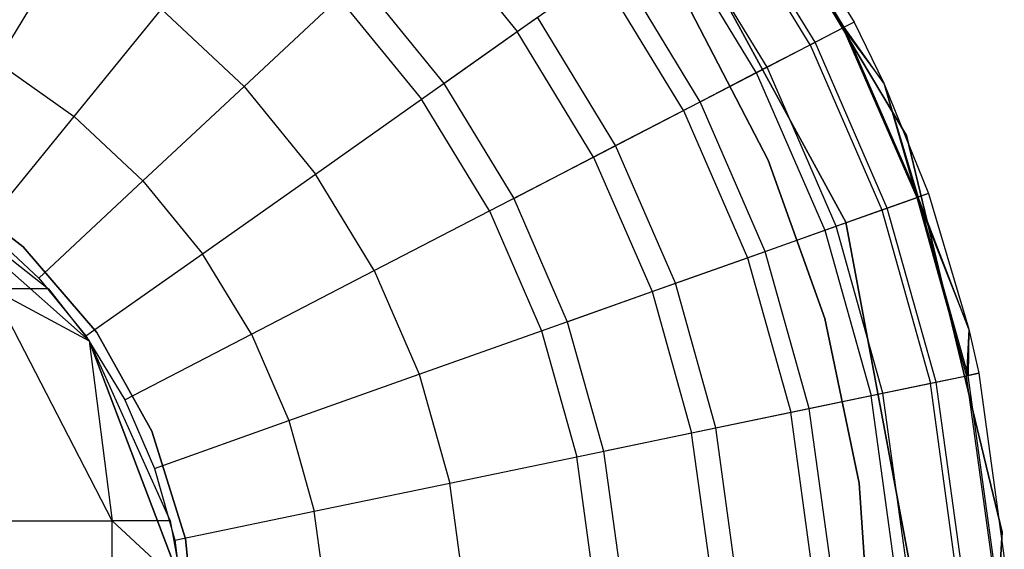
# Model space of a CAD drawing. Extents: x -28.1 to 0, y 0 to 28.1.
# Tile 137 of 215: x -0.355 to -0.001, y 14.111 to 14.302. Entities that reach past the tile are written whole.
import ezdxf

# ---------------------------------------------------------------- set-up
doc = ezdxf.new("R2010")
doc.units = 0
doc.header["$MEASUREMENT"] = 0
doc.layers.get('0').update_dxf_attribs({"color": 13, "linetype": 'CONTINUOUS'})

# ---------------------------------------------------------------- blocks, each defined once
blk = doc.blocks.new('ORTO_VIII_Z_ZAROWKA_OKAPO0')
at = {"color": 0}
for p, q in [((28.37422, 14.52135, 10.00781), (28.29926, 14.64745, 10.00781)), ((28.29926, 14.64745, 3.3149), (28.37422, 14.52135, 3.3149)), ((28.37422, 14.52135, 10.00781), (28.29926, 14.64745, 10.00781)), ((28.29926, 14.64745, 3.3149), (28.37422, 14.52135, 3.3149)), ((28.32049, 14.61956, 10.40345), (28.35538, 14.56217, 10.40345)), ((28.32049, 14.61956, 11.98237), (28.35538, 14.56217, 11.98237)), ((28.32049, 14.61956, 10.40345), (28.35538, 14.56217, 10.40345)), ((28.32049, 14.61956, 11.98237), (28.35538, 14.56217, 11.98237)), ((28.28346, 14.61671, 10.00781), (28.35241, 14.49016, 10.00781)), ((28.35241, 14.49016, 3.3149), (28.28346, 14.61671, 3.3149)), ((28.35241, 14.49016, 3.3149), (28.28346, 14.61671, 3.3149)), ((28.28346, 14.61671, 10.00781), (28.35241, 14.49016, 10.00781)), ((28.3514, 14.5601, 12.03365), (28.31682, 14.61697, 12.03365)), ((28.3514, 14.5601, 12.03365), (28.31682, 14.61697, 12.03365)), ((28.35189, 14.56035, 10.32419), (28.31727, 14.61728, 10.32419)), ((28.35189, 14.56035, 10.32419), (28.31727, 14.61728, 10.32419)), ((28.33957, 14.55397, 12.08336), (28.30594, 14.60929, 12.08336)), ((28.33957, 14.55397, 12.08336), (28.30594, 14.60929, 12.08336)), ((28.34143, 14.55493, 10.24572), (28.30764, 14.61049, 10.24572)), ((28.34143, 14.55493, 10.24572), (28.30764, 14.61049, 10.24572)), ((28.20101, 14.59966, 12.20857), (28.23432, 14.55873, 12.20857)), ((28.20101, 14.59966, 12.20857), (28.23432, 14.55873, 12.20857)), ((28.32411, 14.54596, 10.16879), (28.29171, 14.59924, 10.16879)), ((28.32411, 14.54596, 10.16879), (28.29171, 14.59924, 10.16879)), ((28.32026, 14.54397, 12.13001), (28.28817, 14.59674, 12.13001)), ((28.32026, 14.54397, 12.13001), (28.28817, 14.59674, 12.13001)), ((28.04736, 14.54776, 12.27316), (28.07319, 14.59024, 12.25984)), ((28.04736, 14.54776, 12.27316), (28.07319, 14.59024, 12.25984)), ((28.3001, 14.53352, 10.09418), (28.26962, 14.58365, 10.09418)), ((28.3001, 14.53352, 10.09418), (28.26962, 14.58365, 10.09418)), ((28.23432, 14.55873, 12.20857), (28.26405, 14.57972, 12.17217)), ((28.23432, 14.55873, 12.20857), (28.26405, 14.57972, 12.17217)), ((28.29405, 14.53038, 12.17217), (28.26405, 14.57972, 12.17217)), ((28.29405, 14.53038, 12.17217), (28.26405, 14.57972, 12.17217)), ((28.17739, 14.57761, 9.95481), (28.20791, 14.54009, 9.95481)), ((28.17739, 14.57761, 9.95481), (28.20791, 14.54009, 9.95481)), ((28.13611, 14.53905, 12.25984), (28.1702, 14.57089, 12.23809)), ((28.13611, 14.53905, 12.25984), (28.1702, 14.57089, 12.23809)), ((28.1702, 14.57089, 12.23809), (28.19987, 14.53442, 12.23809)), ((28.1702, 14.57089, 12.23809), (28.19987, 14.53442, 12.23809)), ((28.07502, 14.52823, 12.27316), (28.1064, 14.56679, 12.25984)), ((28.07502, 14.52823, 12.27316), (28.1064, 14.56679, 12.25984)), ((28.1064, 14.56679, 12.25984), (28.13611, 14.53905, 12.25984)), ((28.1064, 14.56679, 12.25984), (28.13611, 14.53905, 12.25984)), ((28.32457, 14.51247, 3.47238), (28.29672, 14.56612, 3.47238)), ((28.29672, 14.56612, 3.43301), (28.32457, 14.51247, 3.43301)), ((28.32457, 14.51247, 3.47238), (28.29672, 14.56612, 3.47238)), ((28.29672, 14.56612, 3.43301), (28.32457, 14.51247, 3.43301)), ((28.20791, 14.54009, 9.95481), (28.24159, 14.56387, 10.02262)), ((28.20791, 14.54009, 9.95481), (28.24159, 14.56387, 10.02262)), ((28.26965, 14.51774, 10.02262), (28.24159, 14.56387, 10.02262)), ((28.26965, 14.51774, 10.02262), (28.24159, 14.56387, 10.02262)), ((28.35538, 14.56217, 11.98237), (28.3514, 14.5601, 12.03365)), ((28.35538, 14.56217, 11.98237), (28.3514, 14.5601, 12.03365)), ((28.35538, 14.56217, 10.40345), (28.35189, 14.56035, 10.32419)), ((28.35538, 14.56217, 10.40345), (28.35189, 14.56035, 10.32419)), ((28.35538, 14.56217, 10.40345), (28.36609, 14.54019, 10.40345)), ((28.35538, 14.56217, 11.98237), (28.35538, 14.56217, 10.40345)), ((28.35538, 14.56217, 11.98237), (28.35538, 14.56217, 10.40345)), ((28.35538, 14.56217, 11.98237), (28.36609, 14.54019, 11.98237)), ((28.35538, 14.56217, 10.40345), (28.36609, 14.54019, 10.40345)), ((28.35538, 14.56217, 11.98237), (28.36609, 14.54019, 11.98237)), ((28.19987, 14.53442, 12.23809), (28.23432, 14.55873, 12.20857)), ((28.19987, 14.53442, 12.23809), (28.23432, 14.55873, 12.20857)), ((28.26173, 14.51364, 12.20857), (28.23432, 14.55873, 12.20857)), ((28.26173, 14.51364, 12.20857), (28.23432, 14.55873, 12.20857)), ((28.33957, 14.55397, 12.08336), (28.3514, 14.5601, 12.03365)), ((28.33957, 14.55397, 12.08336), (28.3514, 14.5601, 12.03365)), ((28.34143, 14.55493, 10.24572), (28.35189, 14.56035, 10.32419)), ((28.34143, 14.55493, 10.24572), (28.35189, 14.56035, 10.32419)), ((28.3514, 14.5601, 12.03365), (28.36609, 14.54019, 11.98237)), ((28.3514, 14.5601, 12.03365), (28.36609, 14.54019, 11.98237)), ((28.3514, 14.5601, 12.03365), (28.37792, 14.49906, 12.03365)), ((28.3514, 14.5601, 12.03365), (28.37792, 14.49906, 12.03365)), ((28.36609, 14.54019, 10.40345), (28.35189, 14.56035, 10.32419)), ((28.36609, 14.54019, 10.40345), (28.35189, 14.56035, 10.32419)), ((28.37843, 14.49924, 10.32419), (28.35189, 14.56035, 10.32419)), ((28.37843, 14.49924, 10.32419), (28.35189, 14.56035, 10.32419)), ((28.32411, 14.54596, 10.16879), (28.34143, 14.55493, 10.24572)), ((28.32411, 14.54596, 10.16879), (28.34143, 14.55493, 10.24572)), ((28.36733, 14.49529, 10.24572), (28.34143, 14.55493, 10.24572)), ((28.36733, 14.49529, 10.24572), (28.34143, 14.55493, 10.24572)), ((28.32026, 14.54397, 12.13001), (28.33957, 14.55397, 12.08336)), ((28.32026, 14.54397, 12.13001), (28.33957, 14.55397, 12.08336)), ((28.33957, 14.55397, 12.08336), (28.36537, 14.4946, 12.08336)), ((28.33957, 14.55397, 12.08336), (28.36537, 14.4946, 12.08336)), ((28.04736, 14.54776, 12.27316), (28.07502, 14.52823, 12.27316)), ((28.04736, 14.54776, 12.27316), (28.07502, 14.52823, 12.27316)), ((28.3001, 14.53352, 10.09418), (28.32411, 14.54596, 10.16879)), ((28.3001, 14.53352, 10.09418), (28.32411, 14.54596, 10.16879)), ((28.34895, 14.48876, 10.16879), (28.32411, 14.54596, 10.16879)), ((28.34895, 14.48876, 10.16879), (28.32411, 14.54596, 10.16879)), ((28.29405, 14.53038, 12.17217), (28.32026, 14.54397, 12.13001)), ((28.29405, 14.53038, 12.17217), (28.32026, 14.54397, 12.13001)), ((28.32026, 14.54397, 12.13001), (28.34487, 14.48731, 12.13001)), ((28.32026, 14.54397, 12.13001), (28.34487, 14.48731, 12.13001)), ((28.09977, 14.50511, 12.27316), (28.13611, 14.53905, 12.25984)), ((28.09977, 14.50511, 12.27316), (28.13611, 14.53905, 12.25984)), ((28.13611, 14.53905, 12.25984), (28.16176, 14.50751, 12.25984)), ((28.13611, 14.53905, 12.25984), (28.16176, 14.50751, 12.25984)), ((28.20791, 14.54009, 9.95481), (28.23304, 14.49877, 9.95481)), ((28.20791, 14.54009, 9.95481), (28.23304, 14.49877, 9.95481)), ((28.36609, 14.54019, 10.40345), (28.37843, 14.49924, 10.32419)), ((28.36609, 14.54019, 10.40345), (28.38215, 14.50056, 10.40345)), ((28.36609, 14.54019, 10.40345), (28.37843, 14.49924, 10.32419)), ((28.36609, 14.54019, 11.98237), (28.36609, 14.54019, 10.40345)), ((28.36609, 14.54019, 11.98237), (28.36609, 14.54019, 10.40345)), ((28.36609, 14.54019, 11.98237), (28.38215, 14.50056, 11.98237)), ((28.36609, 14.54019, 10.40345), (28.38215, 14.50056, 10.40345)), ((28.36609, 14.54019, 11.98237), (28.38215, 14.50056, 11.98237)), ((28.36609, 14.54019, 11.98237), (28.37792, 14.49906, 12.03365)), ((28.36609, 14.54019, 11.98237), (28.37792, 14.49906, 12.03365)), ((28.16176, 14.50751, 12.25984), (28.19987, 14.53442, 12.23809)), ((28.16176, 14.50751, 12.25984), (28.19987, 14.53442, 12.23809)), ((28.2243, 14.49424, 12.23809), (28.19987, 14.53442, 12.23809)), ((28.2243, 14.49424, 12.23809), (28.19987, 14.53442, 12.23809)), ((28.26173, 14.51364, 12.20857), (28.29405, 14.53038, 12.17217)), ((28.26173, 14.51364, 12.20857), (28.29405, 14.53038, 12.17217)), ((28.26965, 14.51774, 10.02262), (28.3001, 14.53352, 10.09418)), ((28.26965, 14.51774, 10.02262), (28.3001, 14.53352, 10.09418)), ((28.29405, 14.53038, 12.17217), (28.31705, 14.47742, 12.17217)), ((28.29405, 14.53038, 12.17217), (28.31705, 14.47742, 12.17217)), ((28.32348, 14.47971, 10.09418), (28.3001, 14.53352, 10.09418)), ((28.32348, 14.47971, 10.09418), (28.3001, 14.53352, 10.09418)), ((28.04266, 14.48845, 12.27765), (28.07502, 14.52823, 12.27316)), ((28.04266, 14.48845, 12.27765), (28.07502, 14.52823, 12.27316)), ((28.07502, 14.52823, 12.27316), (28.09977, 14.50511, 12.27316)), ((28.07502, 14.52823, 12.27316), (28.09977, 14.50511, 12.27316)), ((28.40868, 14.37876, 10.00781), (28.37422, 14.52135, 10.00781)), ((28.37422, 14.52135, 3.3149), (28.40868, 14.37876, 3.3149)), ((28.37422, 14.52135, 10.00781), (28.37422, 14.52135, 3.3149)), ((28.40868, 14.37876, 10.00781), (28.37422, 14.52135, 10.00781)), ((28.37422, 14.52135, 3.3149), (28.40868, 14.37876, 3.3149)), ((28.37422, 14.52135, 10.00781), (28.37422, 14.52135, 3.3149)), ((28.23304, 14.49877, 9.95481), (28.26965, 14.51774, 10.02262)), ((28.23304, 14.49877, 9.95481), (28.26965, 14.51774, 10.02262)), ((28.29115, 14.46822, 10.02262), (28.26965, 14.51774, 10.02262)), ((28.29115, 14.46822, 10.02262), (28.26965, 14.51774, 10.02262)), ((28.2243, 14.49424, 12.23809), (28.26173, 14.51364, 12.20857)), ((28.2243, 14.49424, 12.23809), (28.26173, 14.51364, 12.20857)), ((28.26173, 14.51364, 12.20857), (28.28276, 14.46524, 12.20857)), ((28.26173, 14.51364, 12.20857), (28.28276, 14.46524, 12.20857)), ((28.34485, 14.45552, 3.47238), (28.32457, 14.51247, 3.47238)), ((28.32457, 14.51247, 3.43301), (28.34485, 14.45552, 3.43301)), ((28.32457, 14.51247, 3.47238), (28.32457, 14.51247, 3.43301)), ((28.34485, 14.45552, 3.47238), (28.32457, 14.51247, 3.47238)), ((28.32457, 14.51247, 3.43301), (28.34485, 14.45552, 3.43301)), ((28.32457, 14.51247, 3.47238), (28.32457, 14.51247, 3.43301)), ((28.08044, 14.44758, 7.64954), (28.00992, 14.51006, 7.64954)), ((28.00992, 14.51006, 2.13773), (28.06578, 14.46629, 2.13773)), ((28.00992, 14.51006, 7.64954), (28.06578, 14.46629, 2.13773)), ((28.00992, 14.51006, 2.13773), (28.06578, 14.46629, 2.13773)), ((28.00992, 14.51006, 7.64954), (28.06578, 14.46629, 2.13773)), ((28.00992, 14.51006, 7.64954), (28.08044, 14.44758, 2.13773)), ((28.00992, 14.51006, 7.64954), (28.08044, 14.44758, 2.13773)), ((28.08044, 14.44758, 7.64954), (28.00992, 14.51006, 7.64954)), ((28.02453, 14.50622, 3.47238), (28.05668, 14.48137, 3.47238)), ((28.05668, 14.48137, 3.43301), (28.02453, 14.50622, 3.43301)), ((28.05668, 14.48137, 3.43301), (28.02453, 14.50622, 3.43301)), ((28.02453, 14.50622, 3.47238), (28.05668, 14.48137, 3.47238)), ((28.12114, 14.47885, 12.27316), (28.16176, 14.50751, 12.25984)), ((28.12114, 14.47885, 12.27316), (28.16176, 14.50751, 12.25984)), ((28.18288, 14.47278, 12.25984), (28.16176, 14.50751, 12.25984)), ((28.18288, 14.47278, 12.25984), (28.16176, 14.50751, 12.25984)), ((28.0623, 14.47012, 12.27765), (28.09977, 14.50511, 12.27316)), ((28.0623, 14.47012, 12.27765), (28.09977, 14.50511, 12.27316)), ((28.09977, 14.50511, 12.27316), (28.12114, 14.47885, 12.27316)), ((28.09977, 14.50511, 12.27316), (28.12114, 14.47885, 12.27316)), ((28.23304, 14.49877, 9.95481), (28.2523, 14.45441, 9.95481)), ((28.23304, 14.49877, 9.95481), (28.2523, 14.45441, 9.95481)), ((28.36537, 14.4946, 12.08336), (28.37792, 14.49906, 12.03365)), ((28.36537, 14.4946, 12.08336), (28.37792, 14.49906, 12.03365)), ((28.36733, 14.49529, 10.24572), (28.37843, 14.49924, 10.32419)), ((28.36733, 14.49529, 10.24572), (28.37843, 14.49924, 10.32419)), ((28.38215, 14.50056, 11.98237), (28.37792, 14.49906, 12.03365)), ((28.38215, 14.50056, 11.98237), (28.37792, 14.49906, 12.03365)), ((28.37792, 14.49906, 12.03365), (28.39669, 14.45178, 11.98237)), ((28.37792, 14.49906, 12.03365), (28.39669, 14.45178, 11.98237)), ((28.37792, 14.49906, 12.03365), (28.39587, 14.43497, 12.03365)), ((28.37792, 14.49906, 12.03365), (28.39587, 14.43497, 12.03365)), ((28.38215, 14.50056, 10.40345), (28.37843, 14.49924, 10.32419)), ((28.38215, 14.50056, 10.40345), (28.37843, 14.49924, 10.32419)), ((28.39669, 14.45178, 10.40345), (28.37843, 14.49924, 10.32419)), ((28.39669, 14.45178, 10.40345), (28.37843, 14.49924, 10.32419)), ((28.39641, 14.43508, 10.32419), (28.37843, 14.49924, 10.32419)), ((28.39641, 14.43508, 10.32419), (28.37843, 14.49924, 10.32419)), ((28.38215, 14.50056, 10.40345), (28.39669, 14.45178, 10.40345)), ((28.38215, 14.50056, 11.98237), (28.38215, 14.50056, 10.40345)), ((28.38215, 14.50056, 11.98237), (28.38215, 14.50056, 10.40345)), ((28.38215, 14.50056, 11.98237), (28.39669, 14.45178, 11.98237)), ((28.38215, 14.50056, 10.40345), (28.39669, 14.45178, 10.40345)), ((28.38215, 14.50056, 11.98237), (28.39669, 14.45178, 11.98237)), ((28.34895, 14.48876, 10.16879), (28.36733, 14.49529, 10.24572)), ((28.34895, 14.48876, 10.16879), (28.36733, 14.49529, 10.24572)), ((28.38488, 14.43268, 10.24572), (28.36733, 14.49529, 10.24572)), ((28.38488, 14.43268, 10.24572), (28.36733, 14.49529, 10.24572)), ((28.18288, 14.47278, 12.25984), (28.2243, 14.49424, 12.23809)), ((28.18288, 14.47278, 12.25984), (28.2243, 14.49424, 12.23809)), ((28.2243, 14.49424, 12.23809), (28.24303, 14.45112, 12.23809)), ((28.2243, 14.49424, 12.23809), (28.24303, 14.45112, 12.23809)), ((28.34487, 14.48731, 12.13001), (28.36537, 14.4946, 12.08336)), ((28.34487, 14.48731, 12.13001), (28.36537, 14.4946, 12.08336)), ((28.36537, 14.4946, 12.08336), (28.38283, 14.43226, 12.08336)), ((28.36537, 14.4946, 12.08336), (28.38283, 14.43226, 12.08336)), ((28.04266, 14.48845, 12.27765), (28.0623, 14.47012, 12.27765)), ((28.04266, 14.48845, 12.27765), (28.0623, 14.47012, 12.27765)), ((28.32348, 14.47971, 10.09418), (28.34895, 14.48876, 10.16879)), ((28.32348, 14.47971, 10.09418), (28.34895, 14.48876, 10.16879)), ((28.36578, 14.42872, 10.16879), (28.34895, 14.48876, 10.16879)), ((28.36578, 14.42872, 10.16879), (28.34895, 14.48876, 10.16879)), ((28.35241, 14.49016, 10.00781), (28.37889, 14.34849, 10.00781)), ((28.37889, 14.34849, 3.3149), (28.35241, 14.49016, 3.3149)), ((28.35241, 14.49016, 3.3149), (28.35241, 14.49016, 10.00781)), ((28.35241, 14.49016, 3.3149), (28.35241, 14.49016, 10.00781)), ((28.37889, 14.34849, 3.3149), (28.35241, 14.49016, 3.3149)), ((28.35241, 14.49016, 10.00781), (28.37889, 14.34849, 10.00781)), ((28.31705, 14.47742, 12.17217), (28.34487, 14.48731, 12.13001)), ((28.31705, 14.47742, 12.17217), (28.34487, 14.48731, 12.13001)), ((28.34487, 14.48731, 12.13001), (28.36153, 14.42783, 12.13001)), ((28.34487, 14.48731, 12.13001), (28.36153, 14.42783, 12.13001)), ((28.05668, 14.48137, 3.47238), (28.08316, 14.45056, 3.47238)), ((28.08316, 14.45056, 3.43301), (28.05668, 14.48137, 3.43301)), ((28.05668, 14.48137, 3.43301), (28.05668, 14.48137, 3.47238)), ((28.05668, 14.48137, 3.43301), (28.05668, 14.48137, 3.47238)), ((28.08316, 14.45056, 3.43301), (28.05668, 14.48137, 3.43301)), ((28.05668, 14.48137, 3.47238), (28.08316, 14.45056, 3.47238)), ((28.07925, 14.44928, 12.27765), (28.12114, 14.47885, 12.27316)), ((28.07925, 14.44928, 12.27765), (28.12114, 14.47885, 12.27316)), ((28.13874, 14.44991, 12.27316), (28.12114, 14.47885, 12.27316)), ((28.13874, 14.44991, 12.27316), (28.12114, 14.47885, 12.27316)), ((28.28276, 14.46524, 12.20857), (28.31705, 14.47742, 12.17217)), ((28.28276, 14.46524, 12.20857), (28.31705, 14.47742, 12.17217)), ((28.29115, 14.46822, 10.02262), (28.32348, 14.47971, 10.09418)), ((28.29115, 14.46822, 10.02262), (28.32348, 14.47971, 10.09418)), ((28.31705, 14.47742, 12.17217), (28.33263, 14.42183, 12.17217)), ((28.31705, 14.47742, 12.17217), (28.33263, 14.42183, 12.17217)), ((28.33931, 14.42321, 10.09418), (28.32348, 14.47971, 10.09418)), ((28.33931, 14.42321, 10.09418), (28.32348, 14.47971, 10.09418)), ((28.0623, 14.47012, 12.27765), (28.07925, 14.44928, 12.27765)), ((28.0623, 14.47012, 12.27765), (28.07925, 14.44928, 12.27765)), ((28.13874, 14.44991, 12.27316), (28.18288, 14.47278, 12.25984)), ((28.13874, 14.44991, 12.27316), (28.18288, 14.47278, 12.25984)), ((28.18288, 14.47278, 12.25984), (28.19908, 14.4355, 12.25984)), ((28.18288, 14.47278, 12.25984), (28.19908, 14.4355, 12.25984)), ((28.2523, 14.45441, 9.95481), (28.29115, 14.46822, 10.02262)), ((28.2523, 14.45441, 9.95481), (28.29115, 14.46822, 10.02262)), ((28.30572, 14.41623, 10.02262), (28.29115, 14.46822, 10.02262)), ((28.30572, 14.41623, 10.02262), (28.29115, 14.46822, 10.02262)), ((28.0456, 14.46629, 1.90705), (28.08044, 14.44758, 2.13773)), ((28.08872, 14.38286, 1.89944), (28.0456, 14.46629, 1.90705)), ((28.06578, 14.46629, 2.13773), (28.0456, 14.46629, 1.90705)), ((28.06578, 14.46629, 2.13773), (28.0456, 14.46629, 1.90705)), ((28.0456, 14.46629, 1.90705), (28.08044, 14.44758, 2.13773)), ((28.08872, 14.38286, 1.89944), (28.0456, 14.46629, 1.90705)), ((28.06578, 14.46629, 2.13773), (28.08044, 14.44758, 2.13773)), ((28.06578, 14.46629, 2.13773), (28.08044, 14.44758, 2.13773)), ((28.24303, 14.45112, 12.23809), (28.28276, 14.46524, 12.20857)), ((28.24303, 14.45112, 12.23809), (28.28276, 14.46524, 12.20857)), ((28.28276, 14.46524, 12.20857), (28.297, 14.41442, 12.20857)), ((28.28276, 14.46524, 12.20857), (28.297, 14.41442, 12.20857)), ((28.2523, 14.45441, 9.95481), (28.26535, 14.40785, 9.95481)), ((28.2523, 14.45441, 9.95481), (28.26535, 14.40785, 9.95481)), ((28.35718, 14.39634, 3.47238), (28.34485, 14.45552, 3.47238)), ((28.34485, 14.45552, 3.43301), (28.35718, 14.39634, 3.43301)), ((28.34485, 14.45552, 3.47238), (28.34485, 14.45552, 3.43301)), ((28.35718, 14.39634, 3.47238), (28.34485, 14.45552, 3.47238)), ((28.34485, 14.45552, 3.43301), (28.35718, 14.39634, 3.43301)), ((28.34485, 14.45552, 3.47238), (28.34485, 14.45552, 3.43301)), ((28.07925, 14.44928, 12.27765), (28.09321, 14.42632, 12.27765)), ((28.07925, 14.44928, 12.27765), (28.09321, 14.42632, 12.27765)), ((28.08316, 14.45056, 3.47238), (28.1029, 14.41505, 3.47238)), ((28.1029, 14.41505, 3.43301), (28.08316, 14.45056, 3.43301)), ((28.08316, 14.45056, 3.43301), (28.08316, 14.45056, 3.47238)), ((28.08316, 14.45056, 3.43301), (28.08316, 14.45056, 3.47238)), ((28.1029, 14.41505, 3.43301), (28.08316, 14.45056, 3.43301)), ((28.08316, 14.45056, 3.47238), (28.1029, 14.41505, 3.47238)), ((28.09321, 14.42632, 12.27765), (28.13874, 14.44991, 12.27316)), ((28.09321, 14.42632, 12.27765), (28.13874, 14.44991, 12.27316)), ((28.13874, 14.44991, 12.27316), (28.15223, 14.41885, 12.27316)), ((28.13874, 14.44991, 12.27316), (28.15223, 14.41885, 12.27316)), ((28.19908, 14.4355, 12.25984), (28.24303, 14.45112, 12.23809)), ((28.19908, 14.4355, 12.25984), (28.24303, 14.45112, 12.23809)), ((28.24303, 14.45112, 12.23809), (28.25572, 14.40584, 12.23809)), ((28.24303, 14.45112, 12.23809), (28.25572, 14.40584, 12.23809)), ((28.39669, 14.45178, 11.98237), (28.39587, 14.43497, 12.03365)), ((28.39669, 14.45178, 11.98237), (28.39587, 14.43497, 12.03365)), ((28.39669, 14.45178, 10.40345), (28.39641, 14.43508, 10.32419)), ((28.39669, 14.45178, 10.40345), (28.39641, 14.43508, 10.32419)), ((28.39669, 14.45178, 10.40345), (28.40027, 14.43588, 10.40345)), ((28.39669, 14.45178, 11.98237), (28.39669, 14.45178, 10.40345)), ((28.39669, 14.45178, 11.98237), (28.39669, 14.45178, 10.40345)), ((28.39669, 14.45178, 11.98237), (28.40027, 14.43588, 11.98237)), ((28.39669, 14.45178, 10.40345), (28.40027, 14.43588, 10.40345)), ((28.39669, 14.45178, 11.98237), (28.40027, 14.43588, 11.98237)), ((28.11385, 14.35948, 7.64954), (28.08044, 14.44758, 7.64954)), ((28.08044, 14.44758, 2.13773), (28.08872, 14.38286, 1.89944)), ((28.08044, 14.44758, 2.13773), (28.08872, 14.38286, 1.89944)), ((28.08044, 14.44758, 2.13773), (28.10956, 14.38286, 2.13773)), ((28.08044, 14.44758, 7.64954), (28.08044, 14.44758, 2.13773)), ((28.08044, 14.44758, 7.64954), (28.08044, 14.44758, 2.13773)), ((28.08044, 14.44758, 7.64954), (28.10956, 14.38286, 2.13773)), ((28.08044, 14.44758, 2.13773), (28.10956, 14.38286, 2.13773)), ((28.08044, 14.44758, 7.64954), (28.10956, 14.38286, 2.13773)), ((28.08044, 14.44758, 7.64954), (28.11385, 14.35948, 2.13773)), ((28.08044, 14.44758, 7.64954), (28.11385, 14.35948, 2.13773)), ((28.11385, 14.35948, 7.64954), (28.08044, 14.44758, 7.64954)), ((28.15223, 14.41885, 12.27316), (28.19908, 14.4355, 12.25984)), ((28.15223, 14.41885, 12.27316), (28.19908, 14.4355, 12.25984)), ((28.19908, 14.4355, 12.25984), (28.21004, 14.39635, 12.25984)), ((28.19908, 14.4355, 12.25984), (28.21004, 14.39635, 12.25984)), ((28.38283, 14.43226, 12.08336), (28.39587, 14.43497, 12.03365)), ((28.38283, 14.43226, 12.08336), (28.39587, 14.43497, 12.03365)), ((28.38488, 14.43268, 10.24572), (28.39641, 14.43508, 10.32419)), ((28.38488, 14.43268, 10.24572), (28.39641, 14.43508, 10.32419)), ((28.39587, 14.43497, 12.03365), (28.40027, 14.43588, 11.98237)), ((28.39587, 14.43497, 12.03365), (28.40027, 14.43588, 11.98237)), ((28.40494, 14.36903, 12.03365), (28.39587, 14.43497, 12.03365)), ((28.40494, 14.36903, 12.03365), (28.39587, 14.43497, 12.03365)), ((28.40027, 14.43588, 10.40345), (28.39641, 14.43508, 10.32419)), ((28.40027, 14.43588, 10.40345), (28.39641, 14.43508, 10.32419)), ((28.40548, 14.36907, 10.32419), (28.39641, 14.43508, 10.32419)), ((28.40548, 14.36907, 10.32419), (28.39641, 14.43508, 10.32419)), ((28.40027, 14.43588, 10.40345), (28.40941, 14.36934, 10.40345)), ((28.40027, 14.43588, 11.98237), (28.40027, 14.43588, 10.40345)), ((28.40027, 14.43588, 11.98237), (28.40027, 14.43588, 10.40345)), ((28.40027, 14.43588, 11.98237), (28.40941, 14.36934, 11.98237)), ((28.40027, 14.43588, 10.40345), (28.40941, 14.36934, 10.40345)), ((28.40027, 14.43588, 11.98237), (28.40941, 14.36934, 11.98237)), ((28.36153, 14.42783, 12.13001), (28.38283, 14.43226, 12.08336)), ((28.36153, 14.42783, 12.13001), (28.38283, 14.43226, 12.08336)), ((28.36578, 14.42872, 10.16879), (28.38488, 14.43268, 10.24572)), ((28.36578, 14.42872, 10.16879), (28.38488, 14.43268, 10.24572)), ((28.39165, 14.36813, 12.08336), (28.38283, 14.43226, 12.08336)), ((28.39165, 14.36813, 12.08336), (28.38283, 14.43226, 12.08336)), ((28.39373, 14.36827, 10.24572), (28.38488, 14.43268, 10.24572)), ((28.39373, 14.36827, 10.24572), (28.38488, 14.43268, 10.24572)), ((28.33263, 14.42183, 12.17217), (28.36153, 14.42783, 12.13001)), ((28.33263, 14.42183, 12.17217), (28.36153, 14.42783, 12.13001)), ((28.33931, 14.42321, 10.09418), (28.36578, 14.42872, 10.16879)), ((28.33931, 14.42321, 10.09418), (28.36578, 14.42872, 10.16879)), ((28.36995, 14.36664, 12.13001), (28.36153, 14.42783, 12.13001)), ((28.36995, 14.36664, 12.13001), (28.36153, 14.42783, 12.13001)), ((28.37427, 14.36694, 10.16879), (28.36578, 14.42872, 10.16879)), ((28.37427, 14.36694, 10.16879), (28.36578, 14.42872, 10.16879)), ((28.09321, 14.42632, 12.27765), (28.10392, 14.40168, 12.27765)), ((28.09321, 14.42632, 12.27765), (28.10392, 14.40168, 12.27765)), ((28.297, 14.41442, 12.20857), (28.33263, 14.42183, 12.17217)), ((28.297, 14.41442, 12.20857), (28.33263, 14.42183, 12.17217)), ((28.30572, 14.41623, 10.02262), (28.33931, 14.42321, 10.09418)), ((28.30572, 14.41623, 10.02262), (28.33931, 14.42321, 10.09418)), ((28.34049, 14.36463, 12.17217), (28.33263, 14.42183, 12.17217)), ((28.34049, 14.36463, 12.17217), (28.33263, 14.42183, 12.17217)), ((28.3473, 14.36509, 10.09418), (28.33931, 14.42321, 10.09418)), ((28.3473, 14.36509, 10.09418), (28.33931, 14.42321, 10.09418)), ((28.10392, 14.40168, 12.27765), (28.15223, 14.41885, 12.27316)), ((28.10392, 14.40168, 12.27765), (28.15223, 14.41885, 12.27316)), ((28.15223, 14.41885, 12.27316), (28.16137, 14.38624, 12.27316)), ((28.15223, 14.41885, 12.27316), (28.16137, 14.38624, 12.27316)), ((28.1029, 14.41505, 3.47238), (28.11509, 14.3763, 3.47238)), ((28.11509, 14.3763, 3.43301), (28.1029, 14.41505, 3.43301)), ((28.1029, 14.41505, 3.43301), (28.1029, 14.41505, 3.47238)), ((28.1029, 14.41505, 3.43301), (28.1029, 14.41505, 3.47238)), ((28.11509, 14.3763, 3.43301), (28.1029, 14.41505, 3.43301)), ((28.1029, 14.41505, 3.47238), (28.11509, 14.3763, 3.47238)), ((28.25572, 14.40584, 12.23809), (28.297, 14.41442, 12.20857)), ((28.25572, 14.40584, 12.23809), (28.297, 14.41442, 12.20857)), ((28.26535, 14.40785, 9.95481), (28.30572, 14.41623, 10.02262)), ((28.26535, 14.40785, 9.95481), (28.30572, 14.41623, 10.02262)), ((28.30418, 14.36214, 12.20857), (28.297, 14.41442, 12.20857)), ((28.30418, 14.36214, 12.20857), (28.297, 14.41442, 12.20857)), ((28.31307, 14.36275, 10.02262), (28.30572, 14.41623, 10.02262)), ((28.31307, 14.36275, 10.02262), (28.30572, 14.41623, 10.02262)), ((28.26535, 14.40785, 9.95481), (28.27194, 14.35994, 9.95481)), ((28.26535, 14.40785, 9.95481), (28.27194, 14.35994, 9.95481)), ((28.21004, 14.39635, 12.25984), (28.25572, 14.40584, 12.23809)), ((28.21004, 14.39635, 12.25984), (28.25572, 14.40584, 12.23809)), ((28.26212, 14.35926, 12.23809), (28.25572, 14.40584, 12.23809)), ((28.26212, 14.35926, 12.23809), (28.25572, 14.40584, 12.23809)), ((28.10392, 14.40168, 12.27765), (28.11117, 14.37581, 12.27765)), ((28.10392, 14.40168, 12.27765), (28.11117, 14.37581, 12.27765)), ((28.16137, 14.38624, 12.27316), (28.21004, 14.39635, 12.25984)), ((28.16137, 14.38624, 12.27316), (28.21004, 14.39635, 12.25984)), ((28.21558, 14.35608, 12.25984), (28.21004, 14.39635, 12.25984)), ((28.21558, 14.35608, 12.25984), (28.21004, 14.39635, 12.25984)), ((28.36135, 14.33603, 3.47238), (28.35718, 14.39634, 3.47238)), ((28.35718, 14.39634, 3.43301), (28.36135, 14.33603, 3.43301)), ((28.35718, 14.39634, 3.47238), (28.35718, 14.39634, 3.43301)), ((28.36135, 14.33603, 3.47238), (28.35718, 14.39634, 3.47238)), ((28.35718, 14.39634, 3.43301), (28.36135, 14.33603, 3.43301)), ((28.35718, 14.39634, 3.47238), (28.35718, 14.39634, 3.43301)), ((28.11117, 14.37581, 12.27765), (28.16137, 14.38624, 12.27316)), ((28.11117, 14.37581, 12.27765), (28.16137, 14.38624, 12.27316)), ((28.16598, 14.35269, 12.27316), (28.16137, 14.38624, 12.27316)), ((28.16598, 14.35269, 12.27316), (28.16137, 14.38624, 12.27316)), ((28.02681, 14.38286, 1.6684), (28.08872, 14.38286, 1.89944)), ((28.02681, 14.38286, 1.6684), (28.08872, 14.38286, 1.89944)), ((28.08872, 14.38286, 1.89944), (28.11385, 14.35948, 2.13773)), ((28.08872, 14.28865, 1.89944), (28.08872, 14.38286, 1.89944)), ((28.10956, 14.38286, 2.13773), (28.08872, 14.38286, 1.89944)), ((28.10956, 14.38286, 2.13773), (28.08872, 14.38286, 1.89944)), ((28.08872, 14.38286, 1.89944), (28.11385, 14.35948, 2.13773)), ((28.08872, 14.28865, 1.89944), (28.08872, 14.38286, 1.89944)), ((28.10956, 14.38286, 2.13773), (28.11385, 14.35948, 2.13773)), ((28.10956, 14.38286, 2.13773), (28.11385, 14.35948, 2.13773)), ((28.39957, 14.23235, 10.00781), (28.40868, 14.37876, 10.00781)), ((28.40868, 14.37876, 3.3149), (28.39957, 14.23235, 3.3149)), ((28.39957, 14.23235, 10.00781), (28.40868, 14.37876, 10.00781)), ((28.40868, 14.37876, 3.3149), (28.39957, 14.23235, 3.3149)), ((28.40868, 14.37876, 10.00781), (28.40868, 14.37876, 3.3149)), ((28.40868, 14.37876, 10.00781), (28.40868, 14.37876, 3.3149)), ((28.11117, 14.37581, 12.27765), (28.11482, 14.34919, 12.27765)), ((28.11117, 14.37581, 12.27765), (28.11482, 14.34919, 12.27765)), ((28.11509, 14.3763, 3.47238), (28.11922, 14.33588, 3.47238)), ((28.11922, 14.33588, 3.43301), (28.11509, 14.3763, 3.43301)), ((28.11509, 14.3763, 3.43301), (28.11509, 14.3763, 3.47238)), ((28.11509, 14.3763, 3.43301), (28.11509, 14.3763, 3.47238)), ((28.11922, 14.33588, 3.43301), (28.11509, 14.3763, 3.43301)), ((28.11509, 14.3763, 3.47238), (28.11922, 14.33588, 3.47238))]:
    blk.add_line(p, q, dxfattribs=at)

msp = doc.modelspace()

# ---------------------------------------------------------------- block references
at = {"color": 0}
msp.add_blockref('ORTO_VIII_Z_ZAROWKA_OKAPO0', (-28.41, -0.26151, -0.64167), dxfattribs=at)

doc.saveas('drawing.dxf')
